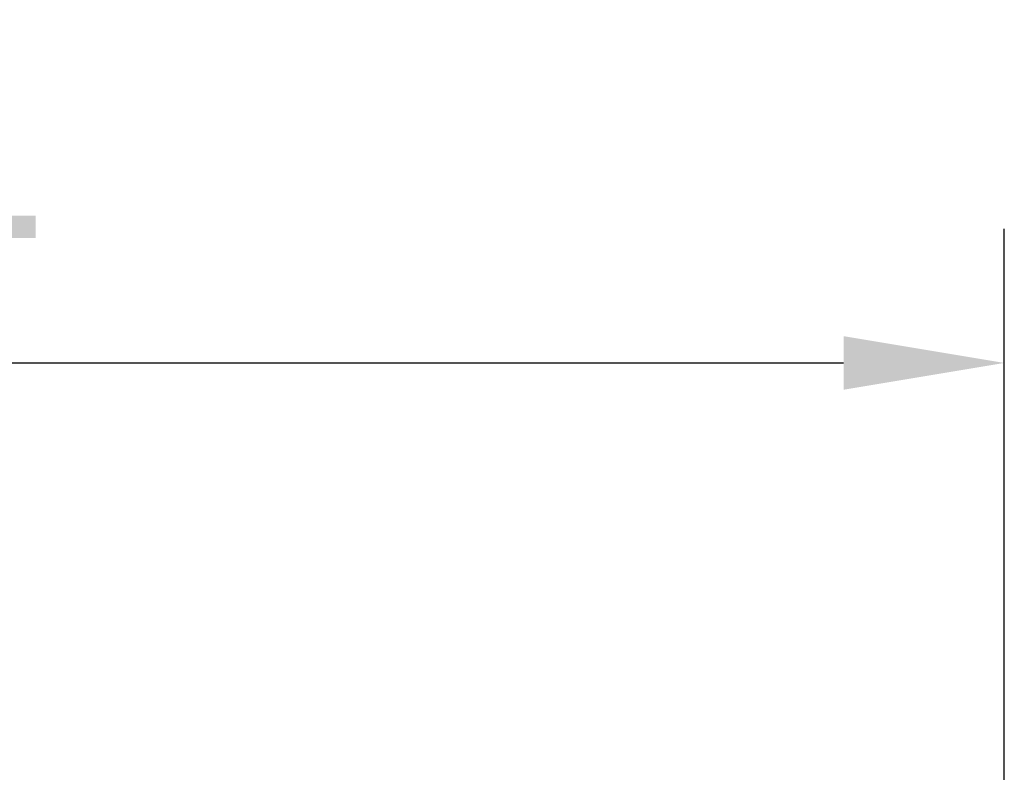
# Model space of a CAD drawing. Header units: millimetres. Extents: x 0 to 420, y 0 to 297.
# Tile 6 of 18: x 80 to 98, y 252 to 266. Entities that reach past the tile are written whole.
import ezdxf

# ---------------------------------------------------------------- set-up
doc = ezdxf.new("R2010")
doc.units = ezdxf.units.MM
doc.header["$LTSCALE"] = 23.1
doc.header["$PDMODE"] = 3
doc.header["$PDSIZE"] = 8
doc.layers.get('0').update_dxf_attribs({"linetype": 'CONTINUOUS'})
doc.layers.get('Defpoints').update_dxf_attribs({"linetype": 'CONTINUOUS'})
doc.layers.add('_000-X55_ASM_18_1', color=7, linetype='CONTINUOUS')
doc.styles.get("Standard").update_dxf_attribs({"font": 'simfang.ttf'})
doc.dimstyles.new('DIMSTYLE_2', dxfattribs={"dimtxt": 4, "dimasz": 3, "dimexe": 2.5, "dimexo": 0.5, "dimgap": 1, "dimtad": 1, "dimlfac": 1.5, "dimdsep": 46, "dimtxsty": 'STANDARD', "dimblk": '_FILLED', "dimblk1": '_FILLED', "dimblk2": '_FILLED', "dimcen": 0.09, "dimclrt": 256, "dimazin": 2, "dimtp": 0.3, "dimtm": 0.3, "dimtfac": 1, "dimtofl": 0, "dimtmove": 0, "dimatfit": 3, "dimldrblk": '_FILLED', "dimfxl": 1, "dimtolj": 1, "dimarcsym": 0})

# ---------------------------------------------------------------- blocks, each defined once
blk = doc.blocks.new('_FILLED')
at = {"color": 0, "linetype": 'ByBlock'}
blk.add_solid([(0, 0), (-1, 0.1667), (-1, -0.1667)], dxfattribs=at)
blk = doc.blocks.new('*D2')
at = {"layer": '_000-X55_ASM_18_1', "color": 0, "lineweight": -2}
for p, q in [((57.251, 248.293), (57.251, 261.96)), ((97.918, 248.293), (97.918, 261.96)), ((60.251, 259.46), (94.918, 259.46))]:
    blk.add_line(p, q, dxfattribs=at)
at = {"layer": 'Defpoints', "color": 0}
for p in [(97.918, 259.46), (57.251, 247.793), (97.918, 247.793)]:
    blk.add_point(p, dxfattribs=at)
at = {"layer": '_000-X55_ASM_18_1', "color": 0, "linetype": 'ByBlock', "lineweight": -2, "xscale": 3, "yscale": 3, "zscale": 3, "rotation": 180}
blk.add_blockref('_FILLED', (57.251, 259.46), dxfattribs=at)
at = {"layer": '_000-X55_ASM_18_1', "color": 0, "linetype": 'ByBlock', "lineweight": -2, "xscale": 3, "yscale": 3, "zscale": 3}
blk.add_blockref('_FILLED', (97.918, 259.46), dxfattribs=at)
at = {"layer": '_000-X55_ASM_18_1', "insert": (77.385, 265.793), "char_height": 4, "attachment_point": 2, "line_spacing_factor": 0.9}
blk.add_mtext('\\A1;61', dxfattribs=at)

msp = doc.modelspace()

# ---------------------------------------------------------------- dimensions: what is measured, and where the dimension line sits
at = {"layer": '_000-X55_ASM_18_1'}
dim = msp.add_linear_dim(base=(97.9178, 259.4596), p1=(57.2511, 247.793), p2=(97.9178, 247.793), dimstyle='DIMSTYLE_2', dxfattribs=at)
dim.commit()
dim.dimension.update_dxf_attribs({"geometry": '*D2', "text_midpoint": (77.3852, 259.4596), "dimtype": 160})

doc.saveas('drawing.dxf')
